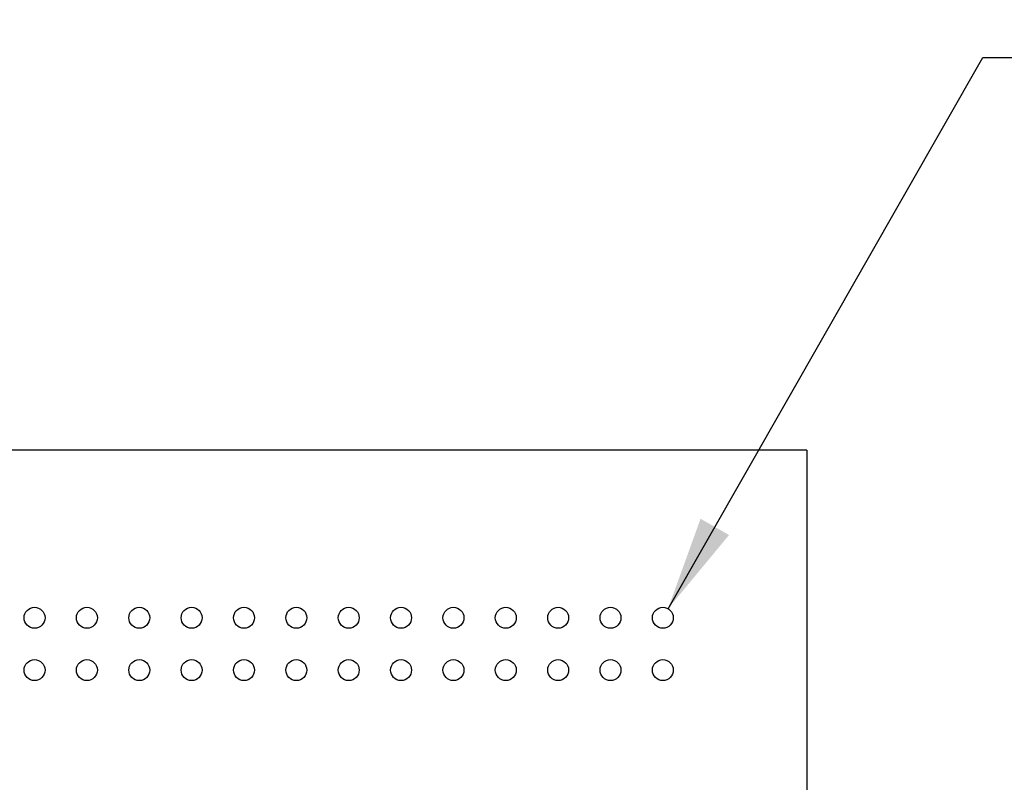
# Model space of a CAD drawing. Header units: inches. Extents: x 0 to 22, y 0 to 17.
# Tile 18 of 28: x 6.4 to 8.3, y 10.9 to 12.3. Entities that reach past the tile are written whole.
import ezdxf

# ---------------------------------------------------------------- set-up
doc = ezdxf.new("R2010")
doc.units = ezdxf.units.IN
doc.header["$LTSCALE"] = 1.21
doc.header["$MEASUREMENT"] = 0
doc.layers.get('0').update_dxf_attribs({"linetype": 'CONTINUOUS'})
doc.layers.add('DIMENSIONS', color=7, linetype='CONTINUOUS')
doc.styles.get("Standard").update_dxf_attribs({"font": 'txt', "width": 0.8})
doc.dimstyles.new('DIMSTYLE_2', dxfattribs={"dimtxt": 0.125, "dimasz": 0.18, "dimexe": 0.18, "dimexo": 0.0625, "dimgap": 0.09, "dimtad": 0, "dimtih": 1, "dimtoh": 1, "dimdec": 3, "dimzin": 4, "dimdsep": 46, "dimtxsty": 'STANDARD', "dimblk": '_FILLED', "dimblk1": '_FILLED', "dimblk2": '_FILLED', "dimcen": 0.09, "dimadec": 0, "dimazin": 0, "dimtp": 0.01, "dimtm": 0.01, "dimtfac": 1, "dimtdec": 3, "dimtofl": 0, "dimtmove": 0, "dimatfit": 3, "dimldrblk": '_FILLED', "dimfxl": 1, "dimtolj": 1, "dimtzin": 4, "dimarcsym": 0})

# ---------------------------------------------------------------- blocks, each defined once
blk = doc.blocks.new('_FILLED')
at = {"color": 0, "linetype": 'BYBLOCK'}
blk.add_solid([(0, 0), (-1, 0.174), (-1, -0.174)], dxfattribs=at)
blk = doc.blocks.new('*D14')
at = {"layer": 'DIMENSIONS', "color": 2, "linetype": 'CONTINUOUS'}
for p, q in [((7.6103, 11.2071), (8.2116, 12.2598)), ((8.2116, 12.2598), (8.3789, 12.2598))]:
    blk.add_line(p, q, dxfattribs=at)
at = {"layer": 'DIMENSIONS', "color": 2, "linetype": 'CONTINUOUS', "xscale": 0.18, "yscale": 0.18, "zscale": 0.18, "rotation": 240.2626164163}
blk.add_blockref('_FILLED', (7.6103, 11.2071), dxfattribs=at)
at = {"layer": 'DIMENSIONS', "color": 2, "linetype": 'CONTINUOUS', "insert": (8.4414, 12.3223), "char_height": 0.125, "width": 1.691667, "attachment_point": 1, "line_spacing_factor": 0.9}
blk.add_mtext('64X \\Fgdt;{\\Fgdt;n}\\Ftxt;.040{\\Ftxt.shx;\\W1.000000;\\H0.125000; }[1.02]', dxfattribs=at)

msp = doc.modelspace()

# ---------------------------------------------------------------- linework, layer by layer
at = {"color": 7, "linetype": 'CONTINUOUS'}
for q in [(3.8254, 11.5098), (7.8754, 7.7098)]:
    msp.add_line((7.8754, 11.5098), q, dxfattribs=at)
for centre in [(6.4004, 11.1898), (6.5004, 11.1898), (6.6004, 11.1898), (6.7004, 11.1898), (6.8004, 11.1898), (6.9004, 11.1898), (7.0004, 11.1898), (7.1004, 11.1898), (7.2004, 11.1898), (7.3004, 11.1898), (7.4004, 11.1898), (7.5004, 11.1898), (7.6004, 11.1898), (6.4004, 11.0898), (6.5004, 11.0898), (6.6004, 11.0898), (6.7004, 11.0898), (6.8004, 11.0898), (6.9004, 11.0898), (7.0004, 11.0898), (7.1004, 11.0898), (7.2004, 11.0898), (7.3004, 11.0898), (7.4004, 11.0898), (7.5004, 11.0898), (7.6004, 11.0898)]:
    msp.add_circle(centre, 0.02, dxfattribs=at)

# ---------------------------------------------------------------- dimensions: what is measured, and where the dimension line sits
at = {"layer": 'DIMENSIONS', "color": 2, "linetype": 'CONTINUOUS'}
dim = msp.add_diameter_dim_2p(p1=(7.6103, 11.2071), p2=(7.5905, 11.1724), text='64X <>', dimstyle='DIMSTYLE_2', dxfattribs=at)
dim.commit()
dim.dimension.update_dxf_attribs({"geometry": '*D14', "text_midpoint": (9.2872, 12.2598), "dimtype": 163})

doc.saveas('drawing.dxf')
